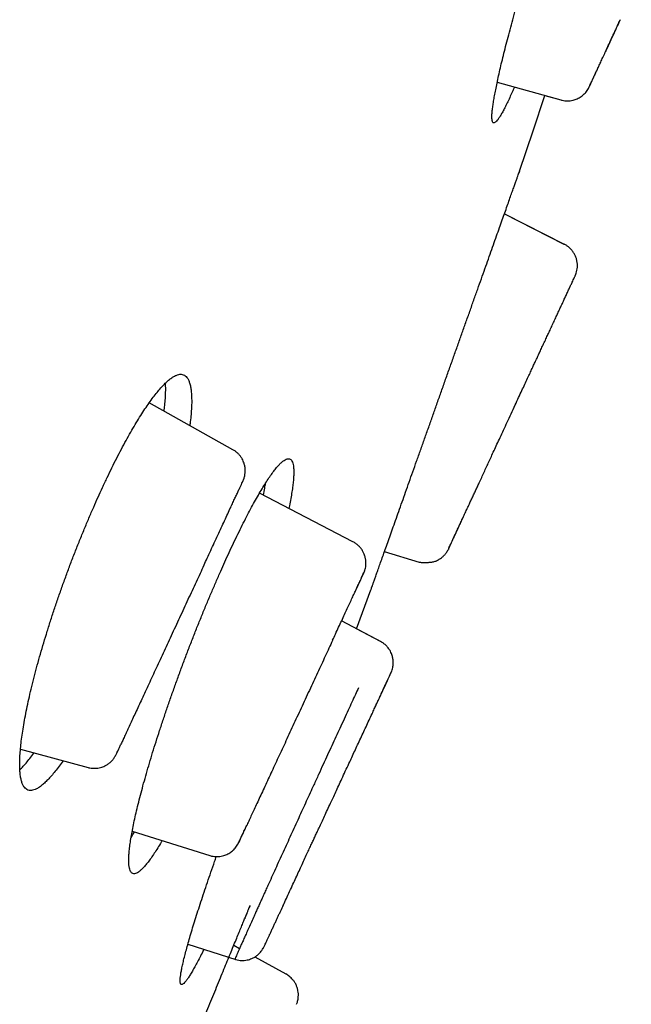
# Model space of a CAD drawing. Header units: millimetres. Extents: x 8 to 501, y 12 to 615.
# Tile 76 of 77: x 487.85 to 495.47, y 563.45 to 575.69. Entities that reach past the tile are written whole.
import ezdxf

# ---------------------------------------------------------------- set-up
doc = ezdxf.new("R2010")
doc.units = ezdxf.units.MM

msp = doc.modelspace()

# ---------------------------------------------------------------- linework, layer by layer
at = {"color": 7, "linetype": 'Continuous', "lineweight": 30}
for p, q in [((495.332, 575.693), (495.328, 575.689)), ((493.798, 574.916), (494.591, 574.695)), ((494.392, 574.75), (494.591, 574.695)), ((494.632, 572.9), (493.887, 573.278)), ((493.888, 573.28), (494.632, 572.902)), ((494.632, 572.902), (494.631, 572.9)), ((494.631, 572.9), (494.631, 572.9)), ((490.509, 570.346), (489.467, 570.93)), ((492.003, 569.202), (490.84, 569.806)), ((493.183, 569.094), (493.184, 569.096)), ((492.83, 568.945), (492.395, 569.077)), ((490.147, 568.909), (490.149, 568.913)), ((492.832, 568.949), (492.83, 568.945)), ((492.046, 568.12), (492.227, 568.605)), ((492.363, 567.953), (491.861, 568.217)), ((492.345, 567.962), (492.046, 568.12)), ((491.75, 567.979), (491.748, 567.973)), ((492.345, 567.961), (492.344, 567.961)), ((491.429, 567.289), (491.424, 567.276)), ((489.115, 566.686), (489.11, 566.677)), ((487.864, 566.622), (488.706, 566.395)), ((490.685, 565.683), (490.68, 565.675)), ((489.255, 565.602), (490.22, 565.3)), ((491.128, 564.665), (491.139, 564.689)), ((489.948, 564.197), (490.543, 564.006)), ((490.52, 564.184), (490.592, 564.145)), ((490.783, 564.039), (491.168, 563.827))]:
    msp.add_line(p, q, dxfattribs=at)
at = {"color": 7, "linetype": 'Continuous', "lineweight": 30, "flags": 128}
msp.add_lwpolyline([(494.077, 573.81), (494.246, 574.311), (494.393, 574.75)], dxfattribs=at)
at = {"color": 7, "linetype": 'Continuous', "lineweight": 30}
for points, knots in [([(493.954, 574.724), (493.943, 574.701), (493.922, 574.656), (493.893, 574.598), (493.866, 574.547), (493.841, 574.504), (493.819, 574.469), (493.799, 574.442), (493.782, 574.423), (493.767, 574.412), (493.755, 574.409), (493.745, 574.415), (493.738, 574.428), (493.734, 574.45), (493.732, 574.48), (493.733, 574.518), (493.737, 574.564), (493.744, 574.617), (493.753, 574.678), (493.764, 574.746), (493.779, 574.822), (493.796, 574.905), (493.815, 574.995), (493.837, 575.092), (493.862, 575.194), (493.889, 575.302), (493.918, 575.416), (493.949, 575.536), (493.983, 575.661), (494.018, 575.79), (494.055, 575.923), (494.094, 576.06), (494.135, 576.2), (494.177, 576.343), (494.221, 576.489), (494.266, 576.637), (494.312, 576.786), (494.359, 576.935), (494.407, 577.085), (494.455, 577.235), (494.504, 577.384), (494.553, 577.533), (494.603, 577.68), (494.652, 577.824), (494.701, 577.966), (494.749, 578.104), (494.798, 578.24), (494.845, 578.372), (494.892, 578.499), (494.937, 578.621), (494.982, 578.738), (495.025, 578.849), (495.067, 578.955), (495.107, 579.055), (495.146, 579.148), (495.182, 579.233), (495.216, 579.308), (495.247, 579.378), (495.278, 579.442), (495.307, 579.501), (495.334, 579.551), (495.359, 579.595), (495.381, 579.63), (495.401, 579.657), (495.418, 579.676), (495.433, 579.687), (495.445, 579.689), (495.455, 579.684), (495.462, 579.67), (495.467, 579.649), (495.468, 579.619), (495.467, 579.581), (495.463, 579.535), (495.457, 579.482), (495.448, 579.421), (495.436, 579.352), (495.422, 579.277), (495.405, 579.193), (495.39, 579.124), (495.38, 579.081), (495.378, 579.071)], [0, 0, 0, 0, 0.012791, 0.025621, 0.038473, 0.051325, 0.064156, 0.076947, 0.089735, 0.102563, 0.115411, 0.12826, 0.141088, 0.153877, 0.166722, 0.179607, 0.192512, 0.205417, 0.218303, 0.231148, 0.244116, 0.257124, 0.270152, 0.283181, 0.296189, 0.309157, 0.322242, 0.335368, 0.348514, 0.361661, 0.374787, 0.387871, 0.401017, 0.414204, 0.427412, 0.440619, 0.453806, 0.466951, 0.480072, 0.493234, 0.506418, 0.519602, 0.532764, 0.545884, 0.558905, 0.571968, 0.585052, 0.598135, 0.611197, 0.624218, 0.637109, 0.650041, 0.662994, 0.675947, 0.688879, 0.701769, 0.713673, 0.725576, 0.738366, 0.751196, 0.764047, 0.776898, 0.789728, 0.802519, 0.815306, 0.828133, 0.840981, 0.853829, 0.866657, 0.879445, 0.89229, 0.905174, 0.918079, 0.930985, 0.94387, 0.956716, 0.969684, 0.982693, 0.995722, 1, 1, 1, 1]), ([(494.938, 574.847), (494.939, 574.848), (494.941, 574.852), (494.945, 574.86), (494.95, 574.872), (494.958, 574.889), (494.968, 574.911), (494.981, 574.939), (494.997, 574.974), (495.016, 575.013), (495.036, 575.056), (495.057, 575.101), (495.08, 575.152), (495.107, 575.209), (495.136, 575.272), (495.168, 575.342), (495.204, 575.418), (495.242, 575.501), (495.284, 575.591), (495.314, 575.656), (495.329, 575.688)], [0, 0, 0, 0, 0.0391456, 0.0813815, 0.1266993, 0.1751004, 0.226597, 0.2812086, 0.3389627, 0.399889, 0.4509221, 0.5039842, 0.5590615, 0.6161345, 0.6751942, 0.7362375, 0.7992649, 0.8642724, 0.9312064, 1, 1, 1, 1]), ([(495.144, 575.289), (495.147, 575.296), (495.158, 575.319), (495.177, 575.36), (495.2, 575.41), (495.22, 575.453), (495.236, 575.489), (495.25, 575.517), (495.263, 575.547), (495.279, 575.582), (495.298, 575.623), (495.315, 575.66), (495.326, 575.683), (495.33, 575.691)], [0, 0, 0, 0, 0.057906, 0.200465, 0.333171, 0.456005, 0.529028, 0.598044, 0.66617, 0.747042, 0.842259, 0.951818, 1, 1, 1, 1]), ([(494.93, 574.832), (494.93, 574.832), (494.93, 574.831), (494.933, 574.837), (494.939, 574.849), (494.947, 574.866), (494.957, 574.887), (494.969, 574.913), (494.983, 574.944), (495, 574.98), (495.018, 575.018), (495.036, 575.058), (495.05, 575.088), (495.059, 575.106), (495.06, 575.109)], [0, 0, 0, 0, 0.054496, 0.15981, 0.260932, 0.357851, 0.450565, 0.539077, 0.639756, 0.734432, 0.823143, 0.905942, 0.982879, 1, 1, 1, 1]), ([(494.013, 574.856), (494.004, 574.834), (493.983, 574.787), (493.964, 574.746), (493.954, 574.724)], [0, 0, 0, 0, 0.466553, 1, 1, 1, 1]), ([(494.591, 574.696), (494.596, 574.694), (494.612, 574.689), (494.641, 574.685), (494.675, 574.683), (494.709, 574.686), (494.74, 574.691), (494.77, 574.7), (494.796, 574.71), (494.82, 574.723), (494.843, 574.737), (494.865, 574.754), (494.884, 574.772), (494.901, 574.79), (494.919, 574.813), (494.928, 574.829), (494.933, 574.838)], [0, 0, 0, 0, 0.034998, 0.123325, 0.204877, 0.278475, 0.36277, 0.43079, 0.494833, 0.559771, 0.625323, 0.691389, 0.747561, 0.816633, 0.900598, 1, 1, 1, 1]), ([(494.929, 574.83), (494.929, 574.83), (494.929, 574.83), (494.93, 574.831), (494.93, 574.832)], [0, 0, 0, 0, 0.268063, 1, 1, 1, 1]), ([(492.227, 568.605), (492.227, 568.606), (492.228, 568.607), (492.232, 568.62), (492.239, 568.64), (492.249, 568.668), (492.262, 568.705), (492.278, 568.749), (492.296, 568.801), (492.317, 568.859), (492.341, 568.926), (492.367, 569), (492.396, 569.081), (492.427, 569.169), (492.461, 569.263), (492.496, 569.361), (492.533, 569.467), (492.573, 569.578), (492.615, 569.696), (492.658, 569.818), (492.702, 569.943), (492.748, 570.071), (492.795, 570.204), (492.844, 570.341), (492.894, 570.482), (492.945, 570.624), (492.995, 570.767), (493.046, 570.91), (493.098, 571.056), (493.15, 571.203), (493.203, 571.352), (493.255, 571.499), (493.307, 571.644), (493.357, 571.786), (493.408, 571.928), (493.458, 572.068), (493.507, 572.208), (493.555, 572.343), (493.601, 572.472), (493.646, 572.597), (493.689, 572.719), (493.731, 572.837), (493.771, 572.95), (493.809, 573.057), (493.845, 573.157), (493.878, 573.25), (493.909, 573.337), (493.938, 573.419), (493.964, 573.494), (493.988, 573.561), (494.009, 573.619), (494.027, 573.67), (494.042, 573.714), (494.055, 573.75), (494.065, 573.778), (494.072, 573.797), (494.076, 573.808), (494.077, 573.812), (494.076, 573.807), (494.072, 573.799), (494.069, 573.789), (494.068, 573.786)], [0, 0, 0, 0, 0.01682, 0.033653, 0.050473, 0.067782, 0.085105, 0.102414, 0.119234, 0.136066, 0.152886, 0.170192, 0.187513, 0.204819, 0.221672, 0.238538, 0.255391, 0.272729, 0.290082, 0.307421, 0.324343, 0.341278, 0.3582, 0.37561, 0.393035, 0.410445, 0.427432, 0.444432, 0.461419, 0.478897, 0.49639, 0.513868, 0.530887, 0.547919, 0.564938, 0.582452, 0.59998, 0.617494, 0.634498, 0.651514, 0.668517, 0.686018, 0.703533, 0.721033, 0.73798, 0.754941, 0.771888, 0.789332, 0.80679, 0.824233, 0.841108, 0.857997, 0.874872, 0.89224, 0.909623, 0.926992, 0.942894, 0.958841, 0.975661, 0.992493, 1, 1, 1, 1]), ([(494.773, 572.519), (494.776, 572.526), (494.784, 572.545), (494.792, 572.577), (494.797, 572.615), (494.797, 572.654), (494.792, 572.694), (494.781, 572.733), (494.765, 572.77), (494.745, 572.804), (494.721, 572.835), (494.693, 572.862), (494.664, 572.885), (494.643, 572.896), (494.632, 572.902)], [0, 0, 0, 0, 0.052884, 0.135289, 0.220517, 0.307993, 0.397034, 0.486879, 0.576724, 0.665765, 0.753241, 0.838469, 0.920873, 1, 1, 1, 1]), ([(494.774, 572.52), (494.775, 572.522), (494.776, 572.525), (494.775, 572.524), (494.775, 572.524)], [0, 0, 0, 0, 0.727593, 1, 1, 1, 1]), ([(493.197, 569.122), (493.2, 569.13), (493.207, 569.144), (493.221, 569.174), (493.237, 569.208), (493.254, 569.246), (493.275, 569.29), (493.298, 569.341), (493.325, 569.398), (493.352, 569.456), (493.379, 569.515), (493.406, 569.573), (493.432, 569.629), (493.457, 569.683), (493.481, 569.735), (493.505, 569.786), (493.528, 569.836), (493.551, 569.886), (493.577, 569.941), (493.605, 570.001), (493.635, 570.067), (493.665, 570.131), (493.695, 570.196), (493.726, 570.263), (493.759, 570.336), (493.796, 570.415), (493.836, 570.5), (493.878, 570.592), (493.924, 570.69), (493.972, 570.794), (494.02, 570.897), (494.064, 570.994), (494.105, 571.08), (494.142, 571.159), (494.175, 571.232), (494.206, 571.298), (494.233, 571.356), (494.258, 571.41), (494.282, 571.461), (494.306, 571.512), (494.33, 571.565), (494.356, 571.621), (494.384, 571.68), (494.411, 571.737), (494.437, 571.794), (494.464, 571.851), (494.492, 571.912), (494.519, 571.972), (494.546, 572.029), (494.571, 572.084), (494.597, 572.139), (494.622, 572.192), (494.645, 572.242), (494.667, 572.29), (494.688, 572.335), (494.708, 572.378), (494.725, 572.415), (494.739, 572.445), (494.751, 572.47), (494.761, 572.491), (494.768, 572.507), (494.773, 572.517), (494.773, 572.518), (494.773, 572.519)], [0, 0, 0, 0, 0.021824, 0.042835, 0.063034, 0.082419, 0.100987, 0.123038, 0.143795, 0.163256, 0.181428, 0.19832, 0.213939, 0.22829, 0.241377, 0.253714, 0.26579, 0.277606, 0.289161, 0.30416, 0.318691, 0.332752, 0.346343, 0.36026, 0.375286, 0.391419, 0.408656, 0.426993, 0.446427, 0.466956, 0.488589, 0.507026, 0.524225, 0.54018, 0.554888, 0.568348, 0.580555, 0.591509, 0.602704, 0.613353, 0.624906, 0.637369, 0.650738, 0.665014, 0.677704, 0.691307, 0.706593, 0.723606, 0.738189, 0.753844, 0.770578, 0.788399, 0.805548, 0.823601, 0.842554, 0.8624, 0.883134, 0.901089, 0.919659, 0.938843, 0.958639, 0.979031, 1, 1, 1, 1]), ([(488.394, 566.479), (488.377, 566.456), (488.344, 566.409), (488.296, 566.347), (488.249, 566.29), (488.204, 566.241), (488.161, 566.199), (488.121, 566.165), (488.083, 566.138), (488.048, 566.12), (488.015, 566.109), (487.985, 566.107), (487.957, 566.112), (487.933, 566.126), (487.912, 566.147), (487.894, 566.177), (487.879, 566.215), (487.868, 566.261), (487.86, 566.315), (487.855, 566.377), (487.854, 566.445), (487.856, 566.522), (487.862, 566.606), (487.871, 566.697), (487.884, 566.794), (487.9, 566.898), (487.919, 567.008), (487.942, 567.123), (487.968, 567.243), (487.997, 567.369), (488.029, 567.499), (488.064, 567.633), (488.102, 567.77), (488.143, 567.91), (488.186, 568.052), (488.231, 568.195), (488.278, 568.341), (488.328, 568.488), (488.38, 568.635), (488.433, 568.782), (488.487, 568.928), (488.543, 569.072), (488.6, 569.216), (488.658, 569.358), (488.716, 569.497), (488.774, 569.63), (488.83, 569.756), (488.886, 569.879), (488.944, 570.001), (489.003, 570.123), (489.062, 570.241), (489.121, 570.354), (489.179, 570.462), (489.236, 570.564), (489.292, 570.66), (489.347, 570.75), (489.401, 570.834), (489.453, 570.911), (489.504, 570.982), (489.553, 571.046), (489.6, 571.102), (489.645, 571.151), (489.687, 571.193), (489.728, 571.227), (489.766, 571.254), (489.801, 571.272), (489.834, 571.283), (489.864, 571.285), (489.892, 571.28), (489.916, 571.266), (489.937, 571.245), (489.955, 571.215), (489.97, 571.177), (489.982, 571.131), (489.99, 571.077), (489.994, 571.015), (489.996, 570.946), (489.994, 570.87), (489.988, 570.786), (489.98, 570.712), (489.974, 570.663), (489.972, 570.647)], [0, 0, 0, 0, 0.012004, 0.02444, 0.036975, 0.049548, 0.062141, 0.074734, 0.087308, 0.099843, 0.112595, 0.125385, 0.138195, 0.151005, 0.163796, 0.176548, 0.189509, 0.20251, 0.215531, 0.228553, 0.241554, 0.254515, 0.267588, 0.280702, 0.293837, 0.306972, 0.320085, 0.333157, 0.346188, 0.359262, 0.372357, 0.385451, 0.398524, 0.411554, 0.424406, 0.437301, 0.450216, 0.463131, 0.476024, 0.488876, 0.501494, 0.514153, 0.526833, 0.539512, 0.552171, 0.564789, 0.576265, 0.587742, 0.60018, 0.612657, 0.625155, 0.637653, 0.650131, 0.662569, 0.675003, 0.687475, 0.699967, 0.71246, 0.724933, 0.737368, 0.749902, 0.762475, 0.775067, 0.78766, 0.800234, 0.812769, 0.825522, 0.838314, 0.851126, 0.863938, 0.876731, 0.889485, 0.902448, 0.915451, 0.928475, 0.941499, 0.954503, 0.967466, 0.980539, 0.993654, 1, 1, 1, 1]), ([(489.652, 570.826), (489.655, 570.85), (489.662, 570.905), (489.668, 570.984), (489.672, 571.063), (489.672, 571.127), (489.67, 571.162), (489.669, 571.175)], [0, 0, 0, 0, 0.175041, 0.400435, 0.625657, 0.857309, 1, 1, 1, 1]), ([(490.644, 569.981), (490.648, 569.994), (490.656, 570.019), (490.661, 570.057), (490.663, 570.095), (490.659, 570.136), (490.649, 570.174), (490.637, 570.206), (490.622, 570.235), (490.604, 570.263), (490.581, 570.291), (490.554, 570.315), (490.53, 570.334), (490.513, 570.343), (490.509, 570.345)], [0, 0, 0, 0, 0.0991197, 0.1887495, 0.2670291, 0.3719077, 0.4756539, 0.5437608, 0.6159941, 0.70544, 0.7834174, 0.8696027, 0.9626012, 1, 1, 1, 1]), ([(489.628, 565.485), (489.621, 565.473), (489.598, 565.434), (489.561, 565.375), (489.519, 565.311), (489.48, 565.254), (489.442, 565.205), (489.407, 565.163), (489.375, 565.129), (489.345, 565.103), (489.319, 565.084), (489.295, 565.074), (489.273, 565.071), (489.255, 565.077), (489.24, 565.091), (489.228, 565.113), (489.219, 565.143), (489.214, 565.181), (489.211, 565.226), (489.212, 565.28), (489.217, 565.341), (489.224, 565.41), (489.235, 565.486), (489.249, 565.568), (489.266, 565.658), (489.286, 565.754), (489.309, 565.856), (489.336, 565.964), (489.365, 566.078), (489.397, 566.197), (489.432, 566.32), (489.469, 566.448), (489.509, 566.579), (489.551, 566.715), (489.596, 566.853), (489.643, 566.994), (489.691, 567.137), (489.741, 567.281), (489.793, 567.426), (489.846, 567.572), (489.9, 567.719), (489.956, 567.865), (490.012, 568.009), (490.068, 568.153), (490.126, 568.294), (490.183, 568.434), (490.241, 568.571), (490.299, 568.705), (490.355, 568.833), (490.409, 568.953), (490.462, 569.07), (490.517, 569.185), (490.571, 569.299), (490.625, 569.407), (490.678, 569.511), (490.729, 569.608), (490.778, 569.699), (490.826, 569.783), (490.872, 569.861), (490.916, 569.932), (490.958, 569.997), (490.998, 570.053), (491.035, 570.103), (491.07, 570.144), (491.103, 570.178), (491.132, 570.205), (491.159, 570.223), (491.183, 570.234), (491.205, 570.236), (491.223, 570.23), (491.238, 570.216), (491.25, 570.194), (491.259, 570.164), (491.264, 570.127), (491.267, 570.081), (491.266, 570.028), (491.261, 569.966), (491.254, 569.898), (491.243, 569.822), (491.229, 569.739), (491.217, 569.67), (491.207, 569.627), (491.205, 569.616)], [0, 0, 0, 0, 0.006098, 0.018674, 0.031251, 0.043808, 0.056326, 0.0689, 0.081512, 0.094144, 0.106776, 0.119389, 0.131963, 0.144656, 0.157389, 0.170142, 0.182894, 0.195627, 0.208321, 0.221129, 0.233977, 0.246845, 0.259714, 0.272562, 0.28537, 0.298237, 0.311145, 0.324073, 0.337002, 0.349909, 0.362776, 0.375619, 0.388503, 0.401408, 0.414313, 0.427197, 0.440039, 0.452785, 0.465571, 0.478378, 0.491185, 0.503971, 0.516715, 0.529334, 0.541992, 0.554671, 0.56735, 0.580008, 0.592626, 0.604278, 0.615929, 0.628448, 0.641007, 0.653586, 0.666165, 0.678724, 0.691244, 0.70376, 0.716316, 0.728892, 0.741468, 0.754025, 0.766542, 0.779115, 0.791727, 0.804359, 0.816992, 0.829604, 0.842178, 0.854872, 0.867606, 0.880359, 0.893113, 0.905846, 0.918541, 0.93135, 0.944199, 0.957068, 0.969937, 0.982786, 0.995595, 1, 1, 1, 1]), ([(490.149, 568.913), (490.162, 568.941), (490.19, 569.002), (490.233, 569.094), (490.278, 569.19), (490.321, 569.285), (490.364, 569.377), (490.405, 569.465), (490.445, 569.55), (490.479, 569.625), (490.509, 569.69), (490.535, 569.745), (490.559, 569.796), (490.58, 569.842), (490.598, 569.882), (490.614, 569.916), (490.627, 569.943), (490.636, 569.963), (490.642, 569.977), (490.643, 569.979), (490.644, 569.98)], [0, 0, 0, 0, 0.044912, 0.099209, 0.154886, 0.211901, 0.270253, 0.329949, 0.390988, 0.45335, 0.504172, 0.555803, 0.608242, 0.661513, 0.715646, 0.770676, 0.826632, 0.883516, 0.941314, 1, 1, 1, 1]), ([(490.888, 569.781), (490.894, 569.81), (490.904, 569.863), (490.912, 569.91), (490.916, 569.931)], [0, 0, 0, 0, 0.56434, 1, 1, 1, 1]), ([(493.198, 569.125), (493.198, 569.126), (493.201, 569.131), (493.208, 569.147), (493.221, 569.174), (493.237, 569.208), (493.256, 569.249), (493.276, 569.293), (493.296, 569.337), (493.316, 569.379), (493.335, 569.42), (493.354, 569.46), (493.368, 569.49), (493.375, 569.507), (493.377, 569.51)], [0, 0, 0, 0, 0.005691, 0.115254, 0.220187, 0.344837, 0.46225, 0.572409, 0.675273, 0.761223, 0.841291, 0.915485, 0.983818, 1, 1, 1, 1]), ([(492.145, 568.831), (492.15, 568.845), (492.158, 568.87), (492.164, 568.909), (492.165, 568.941), (492.163, 568.966), (492.16, 568.986), (492.157, 569.004), (492.151, 569.025), (492.142, 569.051), (492.127, 569.083), (492.107, 569.115), (492.082, 569.143), (492.055, 569.168), (492.028, 569.189), (492.01, 569.198), (492.002, 569.202)], [0, 0, 0, 0, 0.108505, 0.204863, 0.287655, 0.340372, 0.384994, 0.422236, 0.462644, 0.528647, 0.608209, 0.700512, 0.777264, 0.85945, 0.945912, 1, 1, 1, 1]), ([(493.181, 569.09), (493.181, 569.09), (493.181, 569.089), (493.182, 569.092), (493.183, 569.094)], [0, 0, 0, 0, 0.271764, 1, 1, 1, 1]), ([(493.184, 569.095), (493.184, 569.096), (493.185, 569.096), (493.187, 569.102), (493.188, 569.103)], [0, 0, 0, 0, 0.71449, 1, 1, 1, 1]), ([(493.194, 569.116), (493.193, 569.114), (493.19, 569.107), (493.19, 569.106), (493.189, 569.106)], [0, 0, 0, 0, 0.378883, 1, 1, 1, 1]), ([(493.194, 569.116), (493.195, 569.117), (493.195, 569.119), (493.2, 569.129), (493.205, 569.142), (493.208, 569.148)], [0, 0, 0, 0, 0.262932, 0.630568, 1, 1, 1, 1]), ([(492.832, 568.949), (492.839, 568.948), (492.853, 568.945), (492.874, 568.943), (492.894, 568.942), (492.91, 568.943), (492.924, 568.943), (492.937, 568.944), (492.949, 568.946), (492.957, 568.947), (492.963, 568.947), (492.969, 568.948), (492.975, 568.948), (492.985, 568.949), (492.998, 568.951), (493.016, 568.955), (493.035, 568.962), (493.056, 568.971), (493.079, 568.984), (493.105, 569.002), (493.132, 569.026), (493.159, 569.056), (493.174, 569.08), (493.182, 569.092)], [0, 0, 0, 0, 0.073276, 0.154062, 0.206079, 0.250832, 0.288517, 0.319506, 0.344511, 0.364905, 0.374147, 0.383253, 0.410839, 0.439218, 0.48339, 0.524933, 0.569418, 0.61805, 0.673624, 0.740492, 0.818076, 0.905156, 1, 1, 1, 1]), ([(490.147, 568.909), (490.131, 568.875), (490.1, 568.806), (490.05, 568.7), (490, 568.592), (489.949, 568.483), (489.897, 568.37), (489.845, 568.257), (489.792, 568.144), (489.74, 568.032), (489.689, 567.922), (489.639, 567.814), (489.59, 567.708), (489.542, 567.604), (489.495, 567.503), (489.45, 567.406), (489.406, 567.313), (489.365, 567.223), (489.324, 567.136), (489.286, 567.054), (489.25, 566.977), (489.217, 566.905), (489.187, 566.84), (489.16, 566.782), (489.136, 566.73), (489.122, 566.7), (489.115, 566.686)], [0, 0, 0, 0, 0.041355, 0.08261, 0.123948, 0.165551, 0.207598, 0.250261, 0.292792, 0.334778, 0.376397, 0.417831, 0.459265, 0.500885, 0.542251, 0.583473, 0.624735, 0.66622, 0.708107, 0.750571, 0.793032, 0.834901, 0.876353, 0.917566, 0.958721, 1, 1, 1, 1]), ([(491.75, 567.978), (491.762, 568.004), (491.788, 568.059), (491.825, 568.139), (491.863, 568.221), (491.899, 568.298), (491.933, 568.371), (491.964, 568.44), (491.994, 568.503), (492.021, 568.562), (492.046, 568.615), (492.068, 568.663), (492.088, 568.705), (492.104, 568.741), (492.118, 568.771), (492.129, 568.794), (492.137, 568.811), (492.139, 568.817), (492.141, 568.82)], [0, 0, 0, 0, 0.053304, 0.116332, 0.179436, 0.242568, 0.305717, 0.368887, 0.432077, 0.495279, 0.558465, 0.621608, 0.684694, 0.747725, 0.810736, 0.873762, 0.936842, 1, 1, 1, 1]), ([(492.037, 568.596), (492.047, 568.617), (492.066, 568.659), (492.09, 568.71), (492.11, 568.754), (492.126, 568.789), (492.138, 568.815), (492.145, 568.832), (492.149, 568.84), (492.148, 568.839), (492.148, 568.839)], [0, 0, 0, 0, 0.134106, 0.268706, 0.403642, 0.538802, 0.674191, 0.809808, 0.945628, 1, 1, 1, 1]), ([(491.748, 567.973), (491.733, 567.941), (491.704, 567.878), (491.658, 567.778), (491.61, 567.676), (491.562, 567.571), (491.511, 567.463), (491.46, 567.353), (491.409, 567.242), (491.357, 567.131), (491.306, 567.022), (491.256, 566.913), (491.206, 566.805), (491.157, 566.699), (491.108, 566.594), (491.061, 566.493), (491.015, 566.394), (490.97, 566.298), (490.927, 566.204), (490.885, 566.114), (490.845, 566.028), (490.808, 565.947), (490.773, 565.872), (490.741, 565.803), (490.711, 565.739), (490.694, 565.702), (490.685, 565.683)], [0, 0, 0, 0, 0.041352, 0.082605, 0.12394, 0.165541, 0.207586, 0.250248, 0.292789, 0.334784, 0.376412, 0.417855, 0.459299, 0.50093, 0.542299, 0.583522, 0.62478, 0.666258, 0.708136, 0.750587, 0.793046, 0.834914, 0.876364, 0.917574, 0.958726, 1, 1, 1, 1]), ([(492.486, 567.593), (492.489, 567.603), (492.496, 567.622), (492.501, 567.65), (492.504, 567.677), (492.505, 567.708), (492.502, 567.745), (492.493, 567.782), (492.482, 567.813), (492.468, 567.842), (492.45, 567.87), (492.429, 567.898), (492.403, 567.923), (492.375, 567.945), (492.354, 567.957), (492.345, 567.962)], [0, 0, 0, 0, 0.073678, 0.141753, 0.203562, 0.258674, 0.358832, 0.457832, 0.522805, 0.591756, 0.677154, 0.75164, 0.834043, 0.923086, 1, 1, 1, 1]), ([(492.249, 567.08), (492.257, 567.099), (492.279, 567.144), (492.309, 567.21), (492.341, 567.278), (492.369, 567.34), (492.395, 567.395), (492.418, 567.444), (492.437, 567.487), (492.454, 567.523), (492.467, 567.551), (492.477, 567.573), (492.483, 567.587), (492.485, 567.59), (492.486, 567.592)], [0, 0, 0, 0, 0.06061, 0.145715, 0.230961, 0.316277, 0.401652, 0.48709, 0.572588, 0.658121, 0.743645, 0.829129, 0.914568, 1, 1, 1, 1]), ([(492.255, 567.094), (492.257, 567.099), (492.269, 567.123), (492.288, 567.164), (492.313, 567.219), (492.339, 567.274), (492.363, 567.328), (492.386, 567.377), (492.407, 567.422), (492.426, 567.463), (492.443, 567.499), (492.457, 567.529), (492.468, 567.553), (492.476, 567.571), (492.482, 567.585), (492.486, 567.593), (492.487, 567.594), (492.487, 567.595)], [0, 0, 0, 0, 0.0148521, 0.0742749, 0.1378456, 0.2055887, 0.2775215, 0.353652, 0.4237151, 0.4969922, 0.5734751, 0.6531478, 0.7191655, 0.7871896, 0.8572121, 0.9292392, 1, 1, 1, 1]), ([(492.072, 567.387), (492.059, 567.359), (492.033, 567.301), (491.989, 567.208), (491.942, 567.106), (491.892, 566.997), (491.841, 566.886), (491.79, 566.775), (491.739, 566.665), (491.687, 566.551), (491.631, 566.431), (491.574, 566.306), (491.52, 566.187), (491.469, 566.077), (491.422, 565.975), (491.375, 565.871), (491.327, 565.767), (491.279, 565.661), (491.23, 565.555), (491.182, 565.449), (491.133, 565.342), (491.085, 565.237), (491.037, 565.132), (490.99, 565.028), (490.95, 564.941), (490.918, 564.869), (490.892, 564.813), (490.867, 564.757), (490.842, 564.703), (490.818, 564.649), (490.795, 564.598), (490.768, 564.537), (490.738, 564.471), (490.706, 564.401), (490.678, 564.337), (490.652, 564.279), (490.628, 564.227), (490.608, 564.181), (490.59, 564.14), (490.572, 564.101), (490.557, 564.066), (490.545, 564.038), (490.537, 564.019), (490.533, 564.01), (490.534, 564.01), (490.534, 564.01)], [0, 0, 0, 0, 0.025176, 0.05127, 0.078271, 0.106164, 0.134954, 0.159647, 0.184987, 0.210985, 0.237649, 0.264992, 0.293038, 0.314536, 0.336413, 0.358647, 0.381218, 0.404113, 0.427343, 0.450915, 0.474833, 0.499102, 0.523733, 0.548744, 0.574156, 0.588866, 0.60371, 0.618684, 0.633783, 0.649005, 0.664346, 0.679806, 0.704425, 0.728764, 0.752812, 0.776553, 0.79999, 0.823138, 0.846014, 0.868631, 0.898392, 0.927711, 0.956597, 0.985066, 1, 1, 1, 1]), ([(490.885, 564.145), (490.886, 564.146), (490.887, 564.147), (490.892, 564.158), (490.9, 564.175), (490.91, 564.196), (490.922, 564.222), (490.935, 564.251), (490.95, 564.282), (490.966, 564.317), (490.984, 564.355), (491.003, 564.396), (491.022, 564.437), (491.041, 564.478), (491.059, 564.517), (491.077, 564.556), (491.1, 564.604), (491.128, 564.666), (491.165, 564.745), (491.204, 564.83), (491.244, 564.917), (491.284, 565.003), (491.322, 565.085), (491.359, 565.167), (491.395, 565.245), (491.429, 565.317), (491.458, 565.381), (491.485, 565.439), (491.509, 565.491), (491.533, 565.541), (491.557, 565.592), (491.584, 565.65), (491.614, 565.716), (491.649, 565.789), (491.685, 565.868), (491.721, 565.945), (491.756, 566.019), (491.79, 566.093), (491.827, 566.172), (491.866, 566.258), (491.909, 566.35), (491.95, 566.438), (491.989, 566.522), (492.025, 566.6), (492.062, 566.679), (492.1, 566.76), (492.138, 566.842), (492.176, 566.923), (492.213, 567.004), (492.237, 567.054), (492.249, 567.08)], [0, 0, 0, 0, 0.02723, 0.053431, 0.078618, 0.102791, 0.125948, 0.148083, 0.16919, 0.189269, 0.210956, 0.2313, 0.250303, 0.26797, 0.284302, 0.299306, 0.313559, 0.339151, 0.365638, 0.393049, 0.42141, 0.444796, 0.468722, 0.491503, 0.512466, 0.531594, 0.54778, 0.562349, 0.575297, 0.587218, 0.599869, 0.613367, 0.63036, 0.648529, 0.667878, 0.688414, 0.704852, 0.722864, 0.742657, 0.764233, 0.787588, 0.812714, 0.832715, 0.8537, 0.875665, 0.898609, 0.922528, 0.947416, 0.973249, 1, 1, 1, 1]), ([(489.045, 566.537), (489.046, 566.538), (489.047, 566.541), (489.053, 566.553), (489.062, 566.573), (489.075, 566.6), (489.091, 566.634), (489.104, 566.662), (489.111, 566.676)], [0, 0, 0, 0, 0.167342, 0.334454, 0.501345, 0.667996, 0.834264, 1, 1, 1, 1]), ([(489.046, 566.538), (489.046, 566.539), (489.047, 566.541), (489.053, 566.553), (489.062, 566.572), (489.074, 566.598), (489.091, 566.634), (489.104, 566.662), (489.112, 566.68), (489.113, 566.682)], [0, 0, 0, 0, 0.155483, 0.314692, 0.477551, 0.643996, 0.814002, 0.98764, 1, 1, 1, 1]), ([(487.856, 566.367), (487.863, 566.373), (487.884, 566.393), (487.922, 566.434), (487.969, 566.491), (488.006, 566.539), (488.028, 566.57), (488.033, 566.577)], [0, 0, 0, 0, 0.125927, 0.391826, 0.657934, 0.92383, 1, 1, 1, 1]), ([(488.706, 566.395), (488.713, 566.393), (488.732, 566.388), (488.763, 566.385), (488.796, 566.384), (488.829, 566.387), (488.859, 566.393), (488.888, 566.402), (488.917, 566.415), (488.948, 566.432), (488.978, 566.454), (489.003, 566.479), (489.026, 566.506), (489.039, 566.527), (489.046, 566.538)], [0, 0, 0, 0, 0.055891, 0.14767, 0.232315, 0.308656, 0.396075, 0.466626, 0.533027, 0.634266, 0.736878, 0.813696, 0.901924, 1, 1, 1, 1]), ([(490.568, 565.434), (490.567, 565.434), (490.567, 565.432), (490.571, 565.44), (490.579, 565.457), (490.591, 565.483), (490.608, 565.518), (490.628, 565.561), (490.652, 565.613), (490.671, 565.654), (490.681, 565.675)], [0, 0, 0, 0, 0.052536, 0.188598, 0.324468, 0.460112, 0.595529, 0.730726, 0.865602, 1, 1, 1, 1]), ([(490.577, 565.451), (490.578, 565.454), (490.581, 565.46), (490.588, 565.475), (490.597, 565.494), (490.609, 565.52), (490.625, 565.553), (490.644, 565.595), (490.664, 565.637), (490.678, 565.668), (490.684, 565.682)], [0, 0, 0, 0, 0.127034, 0.249589, 0.367725, 0.481505, 0.626515, 0.763967, 0.893868, 1, 1, 1, 1]), ([(489.242, 565.526), (489.243, 565.527), (489.256, 565.547), (489.27, 565.571), (489.284, 565.593)], [0, 0, 0, 0, 0.054852, 1, 1, 1, 1]), ([(490.22, 565.301), (490.228, 565.298), (490.247, 565.292), (490.279, 565.287), (490.313, 565.286), (490.347, 565.288), (490.378, 565.294), (490.408, 565.303), (490.433, 565.313), (490.458, 565.325), (490.481, 565.34), (490.502, 565.356), (490.522, 565.374), (490.539, 565.393), (490.557, 565.416), (490.566, 565.432), (490.571, 565.44)], [0, 0, 0, 0, 0.055079, 0.140391, 0.219163, 0.290257, 0.37169, 0.437405, 0.499281, 0.562023, 0.625359, 0.689194, 0.743944, 0.81273, 0.897875, 1, 1, 1, 1]), ([(490.147, 564.133), (490.146, 564.131), (490.131, 564.1), (490.105, 564.048), (490.068, 563.978), (490.035, 563.916), (490.003, 563.861), (489.975, 563.814), (489.949, 563.774), (489.926, 563.742), (489.906, 563.718), (489.889, 563.702), (489.876, 563.694), (489.865, 563.694), (489.857, 563.702), (489.852, 563.719), (489.851, 563.743), (489.853, 563.775), (489.858, 563.815), (489.866, 563.863), (489.877, 563.918), (489.891, 563.981), (489.908, 564.051), (489.929, 564.127), (489.952, 564.211), (489.978, 564.302), (490.007, 564.399), (490.039, 564.502), (490.073, 564.61), (490.11, 564.723), (490.149, 564.842), (490.191, 564.965), (490.235, 565.093), (490.272, 565.2), (490.295, 565.266), (490.302, 565.287)], [0, 0, 0, 0, 0.002679, 0.034284, 0.065838, 0.097292, 0.128744, 0.160295, 0.191896, 0.223497, 0.255049, 0.286501, 0.318014, 0.349625, 0.381287, 0.412949, 0.444561, 0.476074, 0.507717, 0.539458, 0.57125, 0.603042, 0.634784, 0.666427, 0.698192, 0.730057, 0.761973, 0.793889, 0.825754, 0.857519, 0.889346, 0.921273, 0.953252, 0.98523, 1, 1, 1, 1]), ([(488.628, 559.582), (488.628, 559.583), (488.629, 559.584), (488.634, 559.596), (488.642, 559.616), (488.653, 559.644), (488.668, 559.68), (488.686, 559.723), (488.707, 559.774), (488.73, 559.832), (488.757, 559.897), (488.787, 559.97), (488.82, 560.05), (488.856, 560.137), (488.894, 560.229), (488.933, 560.326), (488.976, 560.429), (489.021, 560.539), (489.069, 560.655), (489.118, 560.774), (489.168, 560.897), (489.22, 561.023), (489.273, 561.153), (489.329, 561.287), (489.386, 561.426), (489.443, 561.565), (489.5, 561.705), (489.558, 561.845), (489.616, 561.987), (489.676, 562.131), (489.735, 562.276), (489.794, 562.419), (489.852, 562.561), (489.909, 562.699), (489.966, 562.837), (490.022, 562.974), (490.078, 563.11), (490.132, 563.241), (490.184, 563.368), (490.234, 563.489), (490.283, 563.608), (490.33, 563.723), (490.376, 563.833), (490.418, 563.938), (490.458, 564.035), (490.496, 564.126), (490.531, 564.211), (490.564, 564.291), (490.594, 564.364), (490.621, 564.429), (490.644, 564.487), (490.665, 564.536), (490.682, 564.579), (490.697, 564.614), (490.708, 564.642), (490.716, 564.661), (490.72, 564.671), (490.722, 564.675), (490.72, 564.671), (490.716, 564.662), (490.712, 564.652), (490.711, 564.649)], [0, 0, 0, 0, 0.016887, 0.033787, 0.050673, 0.068051, 0.085443, 0.10282, 0.119707, 0.136607, 0.153493, 0.17087, 0.188261, 0.205638, 0.222532, 0.23944, 0.256334, 0.273719, 0.291117, 0.308501, 0.325412, 0.342335, 0.359245, 0.376646, 0.394061, 0.411462, 0.428387, 0.445325, 0.46225, 0.479666, 0.497097, 0.514513, 0.531445, 0.54839, 0.565323, 0.582747, 0.600185, 0.61761, 0.634538, 0.65148, 0.668409, 0.68583, 0.703265, 0.720686, 0.737602, 0.754531, 0.771447, 0.788855, 0.806277, 0.823685, 0.840585, 0.857497, 0.874397, 0.891788, 0.909193, 0.926584, 0.942592, 0.958645, 0.975531, 0.992431, 1, 1, 1, 1]), ([(490.681, 564.577), (490.681, 564.576), (490.679, 564.571), (490.676, 564.564), (490.673, 564.558)], [0, 0, 0, 0, 0.138548, 1, 1, 1, 1]), ([(490.663, 564.532), (490.663, 564.532), (490.66, 564.526), (490.657, 564.519), (490.655, 564.512)], [0, 0, 0, 0, 0.114411, 1, 1, 1, 1]), ([(490.534, 564.01), (490.538, 564.008), (490.553, 564.003), (490.582, 563.998), (490.617, 563.994), (490.652, 563.995), (490.685, 564), (490.715, 564.008), (490.747, 564.02), (490.781, 564.037), (490.811, 564.058), (490.834, 564.079), (490.853, 564.098), (490.871, 564.121), (490.881, 564.138), (490.886, 564.147)], [0, 0, 0, 0, 0.028, 0.121778, 0.208563, 0.287009, 0.376948, 0.449565, 0.517993, 0.622257, 0.72774, 0.785779, 0.850852, 0.922494, 1, 1, 1, 1]), ([(491.3, 563.45), (491.305, 563.462), (491.317, 563.492), (491.323, 563.536), (491.324, 563.581), (491.319, 563.619), (491.309, 563.657), (491.295, 563.694), (491.276, 563.728), (491.249, 563.763), (491.214, 563.798), (491.183, 563.817), (491.168, 563.827)], [0, 0, 0, 0, 0.091062, 0.218317, 0.306026, 0.395227, 0.485194, 0.575161, 0.664363, 0.752071, 0.879326, 1, 1, 1, 1])]:
    msp.add_open_spline(points, degree=3, knots=knots, dxfattribs=at)

doc.saveas('drawing.dxf')
